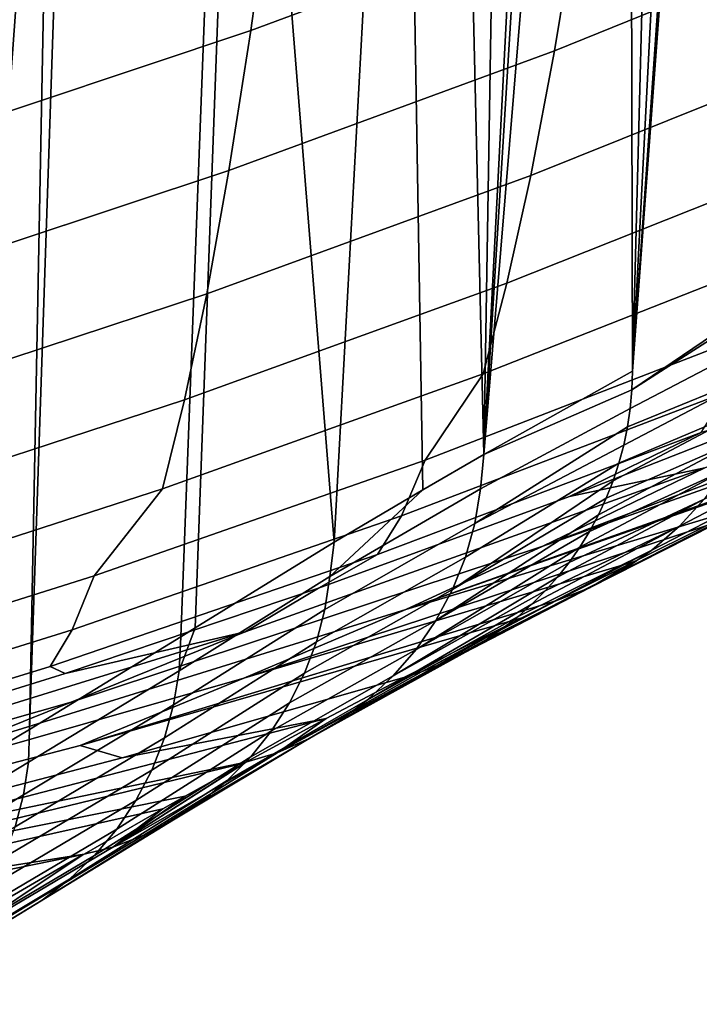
# Model space of a CAD drawing. Header units: metres. Extents: x -109 to 109, y -100 to 58.
# Tile 198 of 256: x 7.91 to 9.51, y -99.61 to -97.3. Entities that reach past the tile are written whole.
import ezdxf

# ---------------------------------------------------------------- set-up
doc = ezdxf.new("R2010")
doc.units = ezdxf.units.M
doc.layers.add('solid_21_062_100_XXX', color=7, linetype='CONTINUOUS')

msp = doc.modelspace()

# ---------------------------------------------------------------- linework, layer by layer
at = {"layer": 'solid_21_062_100_XXX'}
for points in [[(9.350205, -98.172951, -49.526649), (9.351425, -98.129242, -49.52784), (9.577432, -95.075516, -44.942829), (9.612289, -97.995361, -44.233894)], [(9.351425, -98.129242, -49.52784), (9.562771, -95.085228, -45.240345), (9.577432, -95.075516, -44.942829)], [(9.351425, -98.129242, -49.52784), (9.505574, -95.123215, -46.401085), (9.562771, -95.085228, -45.240345)], [(9.351425, -98.129242, -49.52784), (9.428065, -95.17485, -47.97403), (9.505574, -95.123215, -46.401085)], [(9.351425, -98.129242, -49.52784), (9.344448, -95.230637, -49.670937), (9.428065, -95.17485, -47.97403)], [(9.351425, -98.129242, -49.52784), (9.003413, -98.32457, -56.590336), (9.254191, -95.290779, -51.502583), (9.344448, -95.230637, -49.670937)], [(9.003413, -98.32457, -56.590336), (9.187662, -95.334961, -52.852718), (9.254191, -95.290779, -51.502583)], [(9.003413, -98.32457, -56.590336), (9.15664, -95.355484, -53.482277), (9.187662, -95.334961, -52.852718)], [(9.003413, -98.32457, -56.590336), (9.051053, -95.424973, -55.625034), (9.15664, -95.355484, -53.482277)], [(9.003413, -98.32457, -56.590336), (8.936597, -95.499405, -57.947777), (9.051053, -95.424973, -55.625034)], [(9.003413, -98.32457, -56.590336), (8.859709, -98.407761, -59.506634), (8.812424, -95.578835, -60.467731), (8.936597, -95.499405, -57.947777)], [(8.652272, -98.530243, -63.716316), (8.43402, -95.807404, -68.146965), (8.812424, -95.578835, -60.467731)], [(8.859709, -98.407761, -59.506634), (8.652272, -98.530243, -63.716316), (8.812424, -95.578835, -60.467731)], [(8.292079, -98.752205, -71.026016), (8.403516, -95.825256, -68.766014), (8.43402, -95.807404, -68.146965), (8.325492, -98.731384, -70.347931)], [(8.652272, -98.530243, -63.716316), (8.325492, -98.731384, -70.347931), (8.43402, -95.807404, -68.146965)], [(7.936981, -98.970055, -78.232307), (8.035416, -96.033417, -76.236183), (8.403516, -95.825256, -68.766014), (8.292079, -98.752205, -71.026016)], [(7.936981, -98.970055, -78.232307), (7.993765, -96.056282, -77.081429), (8.035416, -96.033417, -76.236183)], [(7.774386, -99.066566, -81.531967), (7.615695, -96.264183, -84.753937), (7.993765, -96.056282, -77.081429)], [(7.936981, -98.970055, -78.232307), (7.774386, -99.066566, -81.531967), (7.993765, -96.056282, -77.081429)], [(9.278634, -96.673645, 3.198498), (8.507483, -96.961182, 3.279443), (8.45624, -97.329384, 2.003856), (9.223757, -97.044914, 1.933067)], [(9.981109, -96.736069, 1.856216), (9.223757, -97.044914, 1.933067), (9.168522, -97.377136, 0.65576), (9.922497, -97.071869, 0.589619)], [(8.507483, -96.961182, 3.279443), (7.726685, -97.223755, 3.353362), (7.679381, -97.589111, 2.068491), (8.45624, -97.329384, 2.003856)], [(9.223757, -97.044914, 1.933067), (8.45624, -97.329384, 2.003856), (8.404702, -97.658272, 0.716675), (9.168522, -97.377136, 0.65576)], [(9.922497, -97.071869, 0.589619), (9.168522, -97.377136, 0.65576), (9.112963, -97.669922, -0.632202), (9.86349, -97.3685, -0.687942)], [(8.45624, -97.329384, 2.003856), (7.679381, -97.589111, 2.068491), (7.631836, -97.914909, 0.772287), (8.404702, -97.658272, 0.716675)], [(9.168522, -97.377136, 0.65576), (8.404702, -97.658272, 0.716675), (8.3529, -97.947464, -0.580875), (9.112963, -97.669922, -0.632202)], [(9.86349, -97.3685, -0.687942), (9.112963, -97.669922, -0.632202), (9.057205, -97.922874, -1.929593), (9.80423, -97.625549, -1.975243)], [(9.80423, -97.625549, -1.975243), (9.057205, -97.922874, -1.929593), (9.001278, -98.135689, -3.235162), (9.744741, -97.842697, -3.271038)], [(8.404702, -97.658272, 0.716675), (7.631836, -97.914909, 0.772287), (7.584076, -98.20079, -0.534024), (8.3529, -97.947464, -0.580875)], [(9.112963, -97.669922, -0.632202), (8.3529, -97.947464, -0.580875), (8.300948, -98.196602, -1.887563), (9.057205, -97.922874, -1.929593)], [(9.744741, -97.842697, -3.271038), (9.001278, -98.135689, -3.235162), (8.865385, -98.337669, -4.544944), (9.632486, -98.041039, -4.572112)], [(9.057205, -97.922874, -1.929593), (8.300948, -98.196602, -1.887563), (8.248872, -98.405388, -3.202137), (9.001278, -98.135689, -3.235162)], [(10.583912, -97.924561, -15.299311), (9.7881, -98.193947, -8.483183), (9.204276, -98.423027, -8.483077), (9.521852, -98.355995, -15.316298)], [(8.3529, -97.947464, -0.580875), (7.584076, -98.20079, -0.534024), (7.53621, -98.446411, -1.849204), (8.300948, -98.196602, -1.887563)], [(9.346441, -98.216515, -49.525337), (9.350205, -98.172951, -49.526649), (9.689172, -97.955925, -42.673645), (9.683432, -98.040428, -42.691422)], [(9.350205, -98.172951, -49.526649), (9.612289, -97.995361, -44.233894), (9.689172, -97.955925, -42.673645)], [(9.632486, -98.041039, -4.572112), (8.865385, -98.337669, -4.544944), (8.809609, -98.468979, -5.864022), (9.572892, -98.177231, -5.881789)], [(9.668968, -98.124847, -42.688587), (9.340146, -98.259781, -49.523911), (9.346441, -98.216515, -49.525337), (9.683432, -98.040428, -42.691422)], [(10.314557, -98.081085, -20.506914), (9.521852, -98.355995, -15.316298), (9.141088, -98.540039, -22.131699), (10.231861, -98.126755, -22.109114)], [(9.350205, -98.172951, -49.526649), (9.003413, -98.32457, -56.590336), (9.351425, -98.129242, -49.52784)], [(10.231861, -98.126755, -22.109114), (9.141088, -98.540039, -22.131699), (10.088968, -98.203644, -24.879606)], [(9.644977, -98.207047, -42.685337), (9.320056, -98.344833, -49.520721), (9.331341, -98.302597, -49.522369), (9.668968, -98.124847, -42.688587)], [(9.668968, -98.124847, -42.688587), (9.331341, -98.302597, -49.522369), (9.340146, -98.259781, -49.523911)], [(9.001278, -98.135689, -3.235162), (8.248872, -98.405388, -3.202137), (8.089076, -98.609627, -4.520036), (8.865385, -98.337669, -4.544944)], [(9.346441, -98.216515, -49.525337), (8.99527, -98.405037, -56.666145), (9.003413, -98.32457, -56.590336), (9.350205, -98.172951, -49.526649)], [(8.300948, -98.196602, -1.887563), (7.53621, -98.446411, -1.849204), (7.488255, -98.651489, -3.172001), (8.248872, -98.405388, -3.202137)], [(9.572892, -98.177231, -5.881789), (8.809609, -98.468979, -5.864022), (8.753798, -98.559441, -7.187444), (9.513221, -98.272766, -7.196137)], [(9.513221, -98.272766, -7.196137), (9.204276, -98.423027, -8.483077), (9.7881, -98.193947, -8.483183)], [(10.088968, -98.203644, -24.879606), (9.141088, -98.540039, -22.131699), (8.820395, -98.688614, -28.972292), (9.878428, -98.313293, -28.962814)], [(8.982015, -98.486221, -56.663181), (8.99527, -98.405037, -56.666145), (9.346441, -98.216515, -49.525337), (9.340146, -98.259781, -49.523911)], [(9.61177, -98.285957, -42.681717), (9.290208, -98.426956, -49.517128), (9.306329, -98.38633, -49.51897), (9.644977, -98.207047, -42.685337)], [(9.644977, -98.207047, -42.685337), (9.306329, -98.38633, -49.51897), (9.320056, -98.344833, -49.520721)], [(8.982015, -98.486221, -56.663181), (9.340146, -98.259781, -49.523911), (9.331341, -98.302597, -49.522369)], [(9.806847, -98.314011, -35.828976), (9.46176, -98.492973, -42.669121), (9.519559, -98.429863, -42.673553), (9.862667, -98.251335, -35.83329)], [(9.513221, -98.272766, -7.196137), (8.753798, -98.559441, -7.187444), (8.615041, -98.637978, -8.482968), (9.204276, -98.423027, -8.483077)], [(9.569781, -98.360558, -42.677773), (9.251007, -98.505028, -49.51318), (9.271746, -98.46656, -49.515194), (9.61177, -98.285957, -42.681717)], [(9.61177, -98.285957, -42.681717), (9.271746, -98.46656, -49.515194), (9.290208, -98.426956, -49.517128)], [(9.854433, -98.325584, -29.42815), (9.878428, -98.313293, -28.962814), (8.820395, -98.688614, -28.972292)], [(8.959948, -98.565453, -56.659836), (8.982015, -98.486221, -56.663181), (9.331341, -98.302597, -49.522369), (9.320056, -98.344833, -49.520721)], [(9.744364, -98.370041, -35.824497), (9.397138, -98.549057, -42.664524), (9.46176, -98.492973, -42.669121), (9.806847, -98.314011, -35.828976)], [(8.865385, -98.337669, -4.544944), (8.089076, -98.609627, -4.520036), (8.03741, -98.736404, -5.847735), (8.809609, -98.468979, -5.864022)], [(8.99527, -98.405037, -56.666145), (8.64211, -98.611313, -63.842155), (8.859709, -98.407761, -59.506634), (9.003413, -98.32457, -56.590336)], [(9.854433, -98.325584, -29.42815), (8.820395, -98.688614, -28.972292), (9.610764, -98.448784, -34.151779)], [(9.521852, -98.355995, -15.316298), (8.443116, -98.741081, -15.316204), (8.03484, -98.905983, -22.133244), (9.141088, -98.540039, -22.131699)], [(8.443116, -98.741081, -15.316204), (9.521852, -98.355995, -15.316298), (9.204276, -98.423027, -8.483077), (8.615041, -98.637978, -8.482968)], [(8.929333, -98.641777, -56.656151), (8.959948, -98.565453, -56.659836), (9.320056, -98.344833, -49.520721), (9.306329, -98.38633, -49.51897)], [(9.519559, -98.429863, -42.673553), (9.202988, -98.577988, -49.508926), (9.228062, -98.542213, -49.511086), (9.569781, -98.360558, -42.677773)], [(9.569781, -98.360558, -42.677773), (9.228062, -98.542213, -49.511086), (9.251007, -98.505028, -49.51318)], [(9.676003, -98.418709, -35.819912), (9.326535, -98.597397, -42.659832), (9.397138, -98.549057, -42.664524), (9.744364, -98.370041, -35.824497)], [(8.248872, -98.405388, -3.202137), (7.488255, -98.651489, -3.172001), (7.304352, -98.856575, -4.497416), (8.089076, -98.609627, -4.520036)], [(8.64211, -98.611313, -63.842155), (8.99527, -98.405037, -56.666145), (8.982015, -98.486221, -56.663181), (8.630149, -98.68866, -63.839249)], [(8.64211, -98.611313, -63.842155), (8.652272, -98.530243, -63.716316), (8.859709, -98.407761, -59.506634)], [(8.929333, -98.641777, -56.656151), (9.306329, -98.38633, -49.51897), (9.290208, -98.426956, -49.517128)], [(8.890541, -98.714272, -56.652176), (8.929333, -98.641777, -56.656151), (9.290208, -98.426956, -49.517128), (9.271746, -98.46656, -49.515194)], [(9.46176, -98.492973, -42.669121), (9.146801, -98.644852, -49.504429), (9.17587, -98.612244, -49.506706), (9.519559, -98.429863, -42.673553)], [(9.519559, -98.429863, -42.673553), (9.17587, -98.612244, -49.506706), (9.202988, -98.577988, -49.508926)], [(9.60262, -98.459412, -35.815281), (9.250875, -98.637344, -42.655098), (9.326535, -98.597397, -42.659832), (9.676003, -98.418709, -35.819912)], [(9.610764, -98.448784, -34.151779), (8.820395, -98.688614, -28.972292), (8.439931, -98.849464, -35.812523), (9.526273, -98.491066, -35.788296)], [(8.809609, -98.468979, -5.864022), (8.03741, -98.736404, -5.847735), (7.985742, -98.822174, -7.179476), (8.753798, -98.559441, -7.187444)], [(8.890541, -98.714272, -56.652176), (9.271746, -98.46656, -49.515194), (9.251007, -98.505028, -49.51318)], [(9.60262, -98.459412, -35.815281), (9.526273, -98.491066, -35.788296), (9.356779, -98.575645, -39.067593), (9.250875, -98.637344, -42.655098)], [(9.526273, -98.491066, -35.788296), (8.439931, -98.849464, -35.812523), (9.356779, -98.575645, -39.067593)], [(8.630149, -98.68866, -63.839249), (8.982015, -98.486221, -56.663181), (8.959948, -98.565453, -56.659836), (8.610192, -98.76432, -63.835995)], [(9.397138, -98.549057, -42.664524), (9.083213, -98.704704, -49.499748), (9.11588, -98.675705, -49.50211), (9.46176, -98.492973, -42.669121)], [(9.46176, -98.492973, -42.669121), (9.11588, -98.675705, -49.50211), (9.146801, -98.644852, -49.504429)], [(8.844038, -98.782066, -56.647953), (8.890541, -98.714272, -56.652176), (9.251007, -98.505028, -49.51318), (9.228062, -98.542213, -49.511086)], [(9.141088, -98.540039, -22.131699), (8.03484, -98.905983, -22.133244), (7.748758, -99.020996, -28.973953), (8.820395, -98.688614, -28.972292)], [(8.64211, -98.611313, -63.842155), (8.288168, -98.832138, -71.017509), (8.325492, -98.731384, -70.347931), (8.652272, -98.530243, -63.716316)], [(8.844038, -98.782066, -56.647953), (9.228062, -98.542213, -49.511086), (9.202988, -98.577988, -49.508926)], [(8.753798, -98.559441, -7.187444), (7.985742, -98.822174, -7.179476), (8.020741, -98.838676, -8.482854), (8.615041, -98.637978, -8.482968)], [(8.610192, -98.76432, -63.835995), (8.959948, -98.565453, -56.659836), (8.929333, -98.641777, -56.656151), (8.582457, -98.837471, -63.832436)], [(9.326535, -98.597397, -42.659832), (9.013086, -98.756729, -49.494949), (9.048909, -98.731743, -49.49736), (9.397138, -98.549057, -42.664524)], [(9.397138, -98.549057, -42.664524), (9.048909, -98.731743, -49.49736), (9.083213, -98.704704, -49.499748)], [(9.356779, -98.575645, -39.067593), (8.439931, -98.849464, -35.812523), (8.055839, -99.007233, -42.652184), (9.172252, -98.667854, -42.630123)], [(8.790385, -98.844337, -56.643536), (8.844038, -98.782066, -56.647953), (9.202988, -98.577988, -49.508926), (9.17587, -98.612244, -49.506706)], [(9.250875, -98.637344, -42.655098), (9.356779, -98.575645, -39.067593), (9.172252, -98.667854, -42.630123)], [(8.089076, -98.609627, -4.520036), (7.304352, -98.856575, -4.497416), (7.257065, -98.97921, -5.832947), (8.03741, -98.736404, -5.847735)], [(8.630149, -98.68866, -63.839249), (8.275305, -98.911957, -71.01445), (8.288168, -98.832138, -71.017509), (8.64211, -98.611313, -63.842155)], [(8.790385, -98.844337, -56.643536), (9.17587, -98.612244, -49.506706), (9.146801, -98.644852, -49.504429)], [(9.250875, -98.637344, -42.655098), (8.937375, -98.800224, -49.490093), (8.975866, -98.779587, -49.492527), (9.326535, -98.597397, -42.659832)], [(9.326535, -98.597397, -42.659832), (8.975866, -98.779587, -49.492527), (9.013086, -98.756729, -49.494949)], [(8.443116, -98.741081, -15.316204), (8.615041, -98.637978, -8.482968), (8.020741, -98.838676, -8.482854)], [(8.897744, -98.818588, -49.487667), (9.250875, -98.637344, -42.655098), (9.172252, -98.667854, -42.630123), (8.857109, -98.834602, -49.485252)], [(9.250875, -98.637344, -42.655098), (8.897744, -98.818588, -49.487667), (8.937375, -98.800224, -49.490093)], [(8.582457, -98.837471, -63.832436), (8.929333, -98.641777, -56.656151), (8.890541, -98.714272, -56.652176), (8.547245, -98.907326, -63.828606)], [(8.730228, -98.900345, -56.638973), (8.790385, -98.844337, -56.643536), (9.146801, -98.644852, -49.504429), (9.11588, -98.675705, -49.50211)], [(9.091866, -98.708191, -44.178856), (9.172252, -98.667854, -42.630123), (8.055839, -99.007233, -42.652184)], [(8.730228, -98.900345, -56.638973), (9.11588, -98.675705, -49.50211), (9.083213, -98.704704, -49.499748)], [(8.857109, -98.834602, -49.485252), (9.172252, -98.667854, -42.630123), (9.091866, -98.708191, -44.178856)], [(8.820395, -98.688614, -28.972292), (7.748758, -99.020996, -28.973953), (7.341488, -99.163788, -35.814297), (8.439931, -98.849464, -35.812523)], [(9.091866, -98.708191, -44.178856), (8.055839, -99.007233, -42.652184), (8.154215, -99.036446, -49.482758), (8.815606, -98.848213, -49.482853)], [(8.610192, -98.76432, -63.835995), (8.253923, -98.989906, -71.011024), (8.275305, -98.911957, -71.01445), (8.630149, -98.68866, -63.839249)], [(8.664291, -98.949402, -56.634327), (8.730228, -98.900345, -56.638973), (9.083213, -98.704704, -49.499748), (9.048909, -98.731743, -49.49736)], [(8.857109, -98.834602, -49.485252), (9.091866, -98.708191, -44.178856), (8.815606, -98.848213, -49.482853)], [(8.288168, -98.832138, -71.017509), (8.292079, -98.752205, -71.026016), (8.325492, -98.731384, -70.347931)], [(8.547245, -98.907326, -63.828606), (8.890541, -98.714272, -56.652176), (8.844038, -98.782066, -56.647953), (8.504941, -98.973106, -63.824547)], [(8.443116, -98.741081, -15.316204), (7.348925, -99.079575, -15.316112), (6.914157, -99.224449, -22.134739), (8.03484, -98.905983, -22.133244)], [(8.03741, -98.736404, -5.847735), (7.257065, -98.97921, -5.832947), (7.209803, -99.060669, -7.172243), (7.985742, -98.822174, -7.179476)], [(7.348925, -99.079575, -15.316112), (8.443116, -98.741081, -15.316204), (8.020741, -98.838676, -8.482854), (7.421735, -99.024979, -8.482758)], [(8.288168, -98.832138, -71.017509), (7.934933, -99.046288, -78.192947), (7.936981, -98.970055, -78.232307), (8.292079, -98.752205, -71.026016)], [(8.664291, -98.949402, -56.634327), (9.048909, -98.731743, -49.49736), (9.013086, -98.756729, -49.494949)], [(8.582457, -98.837471, -63.832436), (8.224274, -99.065086, -71.007271), (8.253923, -98.989906, -71.011024), (8.610192, -98.76432, -63.835995)], [(8.593369, -98.990929, -56.62965), (8.664291, -98.949402, -56.634327), (9.013086, -98.756729, -49.494949), (8.975866, -98.779587, -49.492527)], [(8.504941, -98.973106, -63.824547), (8.844038, -98.782066, -56.647953), (8.790385, -98.844337, -56.643536), (8.456007, -99.034111, -63.820309)], [(8.518317, -99.024414, -56.624996), (8.593369, -98.990929, -56.62965), (8.937375, -98.800224, -49.490093), (8.897744, -98.818588, -49.487667)], [(8.593369, -98.990929, -56.62965), (8.975866, -98.779587, -49.492527), (8.937375, -98.800224, -49.490093)], [(7.209803, -99.060669, -7.172243), (7.421735, -99.024979, -8.482758), (8.020741, -98.838676, -8.482854), (7.985742, -98.822174, -7.179476)], [(8.518317, -99.024414, -56.624996), (8.897744, -98.818588, -49.487667), (8.857109, -98.834602, -49.485252)], [(8.275305, -98.911957, -71.01445), (7.923038, -99.123192, -78.190056), (7.934933, -99.046288, -78.192947), (8.288168, -98.832138, -71.017509)], [(8.547245, -98.907326, -63.828606), (8.1867, -99.13662, -71.003242), (8.224274, -99.065086, -71.007271), (8.582457, -98.837471, -63.832436)], [(8.456007, -99.034111, -63.820309), (8.790385, -98.844337, -56.643536), (8.730228, -98.900345, -56.638973), (8.400976, -99.089661, -63.815929)], [(8.633204, -98.943871, -52.960941), (8.518317, -99.024414, -56.624996), (8.857109, -98.834602, -49.485252), (8.815606, -98.848213, -49.482853)], [(8.439931, -98.849464, -35.812523), (7.341488, -99.163788, -35.814297), (6.928082, -99.301971, -42.653965), (8.055839, -99.007233, -42.652184)], [(8.633204, -98.943871, -52.960941), (8.815606, -98.848213, -49.482853), (8.154215, -99.036446, -49.482758)], [(8.03484, -98.905983, -22.133244), (6.914157, -99.224449, -22.134739), (6.664861, -99.31012, -28.975527), (7.748758, -99.020996, -28.973953)], [(8.253923, -98.989906, -71.011024), (7.903236, -99.198441, -78.186821), (7.923038, -99.123192, -78.190056), (8.275305, -98.911957, -71.01445)], [(8.504941, -98.973106, -63.824547), (8.141639, -99.203674, -70.998978), (8.1867, -99.13662, -71.003242), (8.547245, -98.907326, -63.828606)], [(8.400976, -99.089661, -63.815929), (8.730228, -98.900345, -56.638973), (8.664291, -98.949402, -56.634327), (8.340447, -99.13916, -63.811462)], [(7.419993, -99.259491, -53.066235), (8.633204, -98.943871, -52.960941), (8.154215, -99.036446, -49.482758), (7.488864, -99.209938, -49.482666)], [(8.633204, -98.943871, -52.960941), (7.419993, -99.259491, -53.066235), (8.44465, -99.046913, -56.531796)], [(8.340447, -99.13916, -63.811462), (8.664291, -98.949402, -56.634327), (8.593369, -98.990929, -56.62965), (8.275083, -99.18206, -63.806957)], [(8.518317, -99.024414, -56.624996), (8.633204, -98.943871, -52.960941), (8.44465, -99.046913, -56.531796)], [(7.934933, -99.046288, -78.192947), (7.581008, -99.260651, -85.368202), (7.774386, -99.066566, -81.531967), (7.936981, -98.970055, -78.232307)], [(8.456007, -99.034111, -63.820309), (8.089616, -99.265472, -70.994537), (8.141639, -99.203674, -70.998978), (8.504941, -98.973106, -63.824547)], [(6.928082, -99.301971, -42.653965), (7.488864, -99.209938, -49.482666), (8.154215, -99.036446, -49.482758), (8.055839, -99.007233, -42.652184)], [(8.224274, -99.065086, -71.007271), (7.875742, -99.27121, -78.183281), (7.903236, -99.198441, -78.186821), (8.253923, -98.989906, -71.011024)], [(8.275083, -99.18206, -63.806957), (8.593369, -98.990929, -56.62965), (8.518317, -99.024414, -56.624996), (8.205592, -99.217903, -63.802456)], [(8.132736, -99.246292, -63.798016), (8.518317, -99.024414, -56.624996), (8.44465, -99.046913, -56.531796)], [(8.205592, -99.217903, -63.802456), (8.518317, -99.024414, -56.624996), (8.132736, -99.246292, -63.798016)], [(8.44465, -99.046913, -56.531796), (7.419993, -99.259491, -53.066235), (7.254562, -99.336563, -56.65295), (8.442845, -99.047913, -56.565853)], [(8.442845, -99.047913, -56.565853), (7.254562, -99.336563, -56.65295), (8.302498, -99.126671, -59.208084)], [(7.923038, -99.123192, -78.190056), (7.568161, -99.340347, -85.36528), (7.581008, -99.260651, -85.368202), (7.934933, -99.046288, -78.192947)], [(8.400976, -99.089661, -63.815929), (8.031235, -99.321297, -70.98996), (8.089616, -99.265472, -70.994537), (8.456007, -99.034111, -63.820309)], [(8.132736, -99.246292, -63.798016), (8.44465, -99.046913, -56.531796), (8.442845, -99.047913, -56.565853)], [(8.132736, -99.246292, -63.798016), (8.442845, -99.047913, -56.565853), (8.302498, -99.126671, -59.208084)], [(8.1867, -99.13662, -71.003242), (7.840852, -99.340721, -78.179482), (7.875742, -99.27121, -78.183281), (8.224274, -99.065086, -71.007271)], [(8.340447, -99.13916, -63.811462), (7.967177, -99.370483, -70.985306), (8.031235, -99.321297, -70.98996), (8.400976, -99.089661, -63.815929)], [(7.903236, -99.198441, -78.186821), (7.546822, -99.418182, -85.361992), (7.568161, -99.340347, -85.36528), (7.923038, -99.123192, -78.190056)], [(8.302498, -99.126671, -59.208084), (7.254562, -99.336563, -56.65295), (7.088181, -99.416328, -60.240261), (8.249998, -99.156464, -60.193195)], [(8.141639, -99.203674, -70.998978), (7.798943, -99.406235, -78.175446), (7.840852, -99.340721, -78.179482), (8.1867, -99.13662, -71.003242)], [(8.275083, -99.18206, -63.806957), (7.898186, -99.412483, -70.980629), (7.967177, -99.370483, -70.985306), (8.340447, -99.13916, -63.811462)], [(8.132736, -99.246292, -63.798016), (8.302498, -99.126671, -59.208084), (8.249998, -99.156464, -60.193195)], [(8.249998, -99.156464, -60.193195), (7.088181, -99.416328, -60.240261), (8.06505, -99.262459, -63.649754)], [(8.132736, -99.246292, -63.798016), (8.249998, -99.156464, -60.193195), (8.06505, -99.262459, -63.649754)], [(8.205592, -99.217903, -63.802456), (7.825065, -99.446785, -70.975983), (7.898186, -99.412483, -70.980629), (8.275083, -99.18206, -63.806957)], [(8.089616, -99.265472, -70.994537), (7.750465, -99.467033, -78.171234), (7.798943, -99.406235, -78.175446), (8.141639, -99.203674, -70.998978)], [(8.132736, -99.246292, -63.798016), (7.748666, -99.473007, -70.97142), (7.825065, -99.446785, -70.975983), (8.205592, -99.217903, -63.802456)], [(8.06505, -99.262459, -63.649754), (7.088181, -99.416328, -60.240261), (6.833255, -99.514221, -63.826733), (8.063239, -99.263504, -63.683506)], [(8.132736, -99.246292, -63.798016), (8.06505, -99.262459, -63.649754), (8.063239, -99.263504, -63.683506), (7.748666, -99.473007, -70.97142)], [(8.063239, -99.263504, -63.683506), (6.833255, -99.514221, -63.826733), (6.667059, -99.594948, -67.414017), (7.867593, -99.376587, -67.316612)], [(8.031235, -99.321297, -70.98996), (7.695942, -99.522461, -78.166885), (7.750465, -99.467033, -78.171234), (8.089616, -99.265472, -70.994537)], [(7.748666, -99.473007, -70.97142), (8.063239, -99.263504, -63.683506), (7.867593, -99.376587, -67.316612)], [(7.967177, -99.370483, -70.985306), (7.635962, -99.571922, -78.162445), (7.695942, -99.522461, -78.166885), (8.031235, -99.321297, -70.98996)], [(7.898186, -99.412483, -70.980629), (7.571171, -99.614891, -78.157967), (7.635962, -99.571922, -78.162445), (7.967177, -99.370483, -70.985306)]]:
    msp.add_3dface(points, dxfattribs=at)

doc.saveas('drawing.dxf')
